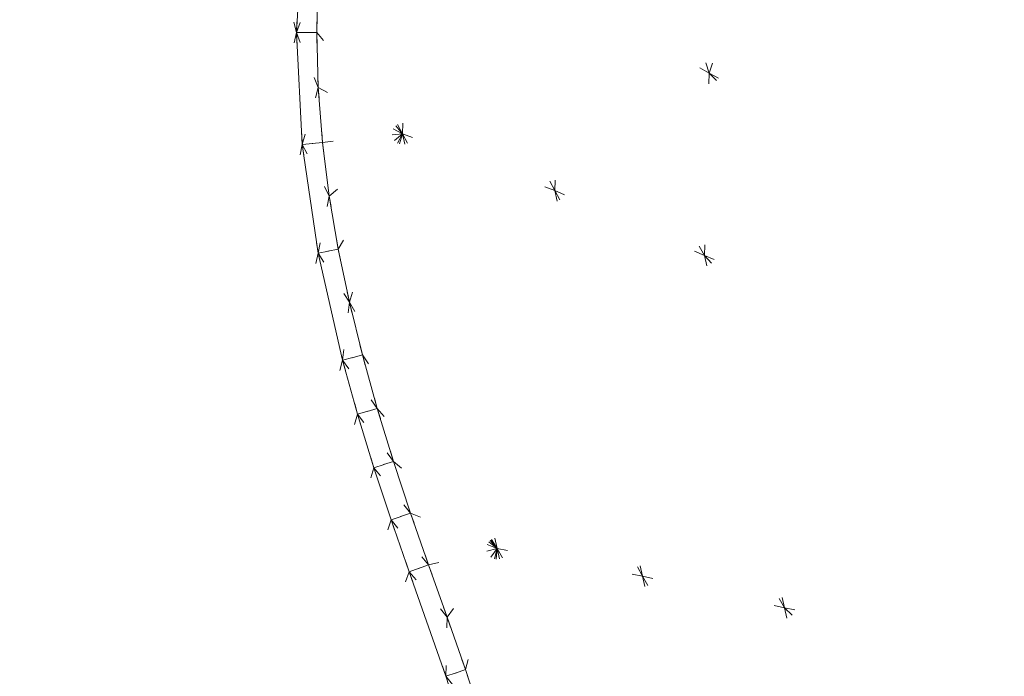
# Model space of a CAD drawing. Header units: millimetres. Extents: x 1700 to 4670, y 990 to 3874.
# Tile 30 of 110: x 3131.51 to 3140.78, y 1838.03 to 1844.21. Entities that reach past the tile are written whole.
import ezdxf

# ---------------------------------------------------------------- set-up
doc = ezdxf.new("R2010")
doc.units = ezdxf.units.MM
doc.linetypes.add('Wipeout_Contour', pattern=[1000, 0, -1000])
doc.layers.add('Nowe_320-W Umeblowanie', color=252, linetype='Continuous')
doc.layers.add('Nowe_320-W Umeblowanie_Nr_pióra__2', color=252, linetype='Continuous', lineweight=13)

msp = doc.modelspace()

# ---------------------------------------------------------------- linework, layer by layer
at = {"layer": 'Nowe_320-W Umeblowanie', "color": 252, "linetype": 'Wipeout_Contour', "lineweight": 0, "ltscale": 44097.401712}
for p, q in [((3130.8169, 1858.4068), (3134.1114, 1844.0898)), ((3134.1114, 1844.0898), (3134.1735, 1845.1442))]:
    msp.add_line(p, q, dxfattribs=at)
at = {"layer": 'Nowe_320-W Umeblowanie', "color": 252, "linetype": 'Wipeout_Contour', "lineweight": 0, "ltscale": 44190.696752}
for p, q in [((3134.1114, 1844.0898), (3130.8169, 1858.4068)), ((3130.8169, 1827.4147), (3134.1114, 1844.0898))]:
    msp.add_line(p, q, dxfattribs=at)
at = {"layer": 'Nowe_320-W Umeblowanie', "color": 252, "linetype": 'Wipeout_Contour', "lineweight": 0, "ltscale": 44280.282024}
for p, q in [((3137.9998, 1843.7081), (3137.1858, 1846.191)), ((3136.5926, 1844.4804), (3137.9998, 1843.7081))]:
    msp.add_line(p, q, dxfattribs=at)
at = {"layer": 'Nowe_320-W Umeblowanie', "color": 252, "linetype": 'Wipeout_Contour', "lineweight": 0, "ltscale": 44289.382592}
for p, q in [((3137.1858, 1846.191), (3137.9998, 1843.7081)), ((3137.9998, 1843.7081), (3138.5443, 1845.2704))]:
    msp.add_line(p, q, dxfattribs=at)
at = {"layer": 'Nowe_320-W Umeblowanie', "color": 252, "linetype": 'Wipeout_Contour', "lineweight": 0, "ltscale": 44345.159359}
for p, q in [((3138.5443, 1845.2704), (3137.9998, 1843.7081)), ((3140.9842, 1842.1236), (3138.5443, 1845.2704)), ((3137.9998, 1843.7081), (3140.9842, 1842.1236))]:
    msp.add_line(p, q, dxfattribs=at)
at = {"layer": 'Nowe_320-W Umeblowanie', "color": 252, "linetype": 'Wipeout_Contour', "lineweight": 0, "ltscale": 44372.403167}
for p, q in [((3141.4039, 1843.389), (3138.5443, 1845.2704)), ((3138.5443, 1845.2704), (3140.9842, 1842.1236))]:
    msp.add_line(p, q, dxfattribs=at)
at = {"layer": 'Nowe_320-W Umeblowanie', "color": 252, "linetype": 'Wipeout_Contour', "lineweight": 0, "ltscale": 44334.380002}
msp.add_line((3138.5443, 1845.2704), (3141.4039, 1843.389), dxfattribs=at)
at = {"layer": 'Nowe_320-W Umeblowanie', "color": 252, "linetype": 'Wipeout_Contour', "lineweight": 0, "ltscale": 44214.935971}
for p, q in [((3134.1735, 1845.1444), (3134.1114, 1844.09)), ((3134.1114, 1844.09), (3134.3173, 1844.6072))]:
    msp.add_line(p, q, dxfattribs=at)
at = {"layer": 'Nowe_320-W Umeblowanie', "color": 252, "linetype": 'Wipeout_Contour', "lineweight": 0, "ltscale": 44266.659127}
for p, q in [((3135.1919, 1845.1594), (3135.1123, 1843.1361)), ((3136.5465, 1842.6003), (3135.1919, 1845.1594)), ((3135.1123, 1843.1361), (3136.5465, 1842.6003))]:
    msp.add_line(p, q, dxfattribs=at)
at = {"layer": 'Nowe_320-W Umeblowanie', "color": 252, "linetype": 'Wipeout_Contour', "lineweight": 0, "ltscale": 44235.683166}
for p, q in [((3135.1123, 1843.1361), (3135.1919, 1845.1594)), ((3134.3173, 1844.6072), (3135.1123, 1843.1361))]:
    msp.add_line(p, q, dxfattribs=at)
at = {"layer": 'Nowe_320-W Umeblowanie', "color": 252, "linetype": 'Wipeout_Contour', "lineweight": 0, "ltscale": 44267.84603}
for p, q in [((3135.1919, 1845.1594), (3136.5465, 1842.6003)), ((3136.5465, 1842.6003), (3136.5926, 1844.4804))]:
    msp.add_line(p, q, dxfattribs=at)
at = {"layer": 'Nowe_320-W Umeblowanie', "color": 252, "linetype": 'Wipeout_Contour', "lineweight": 0, "ltscale": 44222.732886}
for p, q in [((3134.3173, 1844.6072), (3134.1114, 1844.09)), ((3134.3032, 1844.0902), (3134.3173, 1844.6072)), ((3134.1114, 1844.09), (3134.3032, 1844.0902))]:
    msp.add_line(p, q, dxfattribs=at)
at = {"layer": 'Nowe_320-W Umeblowanie', "color": 252, "linetype": 'Wipeout_Contour', "lineweight": 0, "ltscale": 44236.806092}
for p, q in [((3134.3173, 1844.6072), (3134.3032, 1844.0902)), ((3135.1123, 1843.1361), (3134.3173, 1844.6072)), ((3134.3032, 1844.0902), (3135.1123, 1843.1361))]:
    msp.add_line(p, q, dxfattribs=at)
at = {"layer": 'Nowe_320-W Umeblowanie', "color": 252, "linetype": 'Wipeout_Contour', "lineweight": 0, "ltscale": 44310.560057}
for p, q in [((3136.5926, 1844.4804), (3136.5465, 1842.6003)), ((3137.9559, 1841.9902), (3136.5926, 1844.4804)), ((3136.5465, 1842.6003), (3137.9559, 1841.9902))]:
    msp.add_line(p, q, dxfattribs=at)
at = {"layer": 'Nowe_320-W Umeblowanie', "color": 252, "linetype": 'Wipeout_Contour', "lineweight": 0, "ltscale": 44313.148232}
for p, q in [((3136.5926, 1844.4804), (3137.9559, 1841.9902)), ((3137.9998, 1843.7081), (3136.5926, 1844.4804)), ((3137.9559, 1841.9902), (3137.9998, 1843.7081))]:
    msp.add_line(p, q, dxfattribs=at)
at = {"layer": 'Nowe_320-W Umeblowanie', "color": 252, "linetype": 'Wipeout_Contour', "lineweight": 0, "ltscale": 44316.271995}
for p, q in [((3134.1114, 1844.0898), (3130.8169, 1827.4147)), ((3134.1672, 1843.0348), (3134.1114, 1844.0898)), ((3130.8169, 1827.4147), (3134.1672, 1843.0348))]:
    msp.add_line(p, q, dxfattribs=at)
at = {"layer": 'Nowe_320-W Umeblowanie', "color": 252, "linetype": 'Wipeout_Contour', "lineweight": 0, "ltscale": 44228.924017}
for p, q in [((3134.3032, 1844.0902), (3134.1114, 1844.09)), ((3134.1114, 1844.09), (3134.3177, 1843.5721)), ((3134.3177, 1843.5721), (3134.3032, 1844.0902))]:
    msp.add_line(p, q, dxfattribs=at)
at = {"layer": 'Nowe_320-W Umeblowanie', "color": 252, "linetype": 'Wipeout_Contour', "lineweight": 0, "ltscale": 44235.706149}
for p, q in [((3134.1114, 1844.09), (3134.1672, 1843.0351)), ((3134.3177, 1843.5721), (3134.1114, 1844.09)), ((3134.1672, 1843.0351), (3134.3177, 1843.5721))]:
    msp.add_line(p, q, dxfattribs=at)
at = {"layer": 'Nowe_320-W Umeblowanie', "color": 252, "linetype": 'Wipeout_Contour', "lineweight": 0, "ltscale": 44243.783359}
for p, q in [((3134.3032, 1844.0902), (3134.3177, 1843.5721)), ((3135.1123, 1843.1361), (3134.3032, 1844.0902)), ((3134.3177, 1843.5721), (3135.1123, 1843.1361))]:
    msp.add_line(p, q, dxfattribs=at)
at = {"layer": 'Nowe_320-W Umeblowanie', "color": 252, "linetype": 'Wipeout_Contour', "lineweight": 0, "ltscale": 44371.547781}
for p, q in [((3137.9998, 1843.7081), (3137.9559, 1841.9902)), ((3140.9607, 1840.7395), (3137.9998, 1843.7081)), ((3137.9559, 1841.9902), (3140.9607, 1840.7395))]:
    msp.add_line(p, q, dxfattribs=at)
at = {"layer": 'Nowe_320-W Umeblowanie', "color": 252, "linetype": 'Wipeout_Contour', "lineweight": 0, "ltscale": 44392.637248}
for p, q in [((3140.9842, 1842.1236), (3137.9998, 1843.7081)), ((3137.9998, 1843.7081), (3140.9607, 1840.7395))]:
    msp.add_line(p, q, dxfattribs=at)
at = {"layer": 'Nowe_320-W Umeblowanie', "color": 252, "linetype": 'Wipeout_Contour', "lineweight": 0, "ltscale": 44244.336745}
for p, q in [((3134.3177, 1843.5721), (3134.1672, 1843.0351)), ((3134.3585, 1843.0546), (3134.3177, 1843.5721)), ((3134.1672, 1843.0351), (3134.3585, 1843.0546))]:
    msp.add_line(p, q, dxfattribs=at)
at = {"layer": 'Nowe_320-W Umeblowanie', "color": 252, "linetype": 'Wipeout_Contour', "lineweight": 0, "ltscale": 44251.224339}
for p, q in [((3134.3177, 1843.5721), (3134.3585, 1843.0546)), ((3135.1123, 1843.1361), (3134.3177, 1843.5721)), ((3134.3585, 1843.0546), (3135.1123, 1843.1361))]:
    msp.add_line(p, q, dxfattribs=at)
at = {"layer": 'Nowe_320-W Umeblowanie', "color": 252, "linetype": 'Wipeout_Contour', "lineweight": 0, "ltscale": 44258.280944}
for p, q in [((3135.1123, 1843.1361), (3134.3585, 1843.0546)), ((3134.4218, 1842.5499), (3135.1123, 1843.1361)), ((3134.3585, 1843.0546), (3134.4218, 1842.5499))]:
    msp.add_line(p, q, dxfattribs=at)
at = {"layer": 'Nowe_320-W Umeblowanie', "color": 252, "linetype": 'Wipeout_Contour', "lineweight": 0, "ltscale": 44266.293744}
for p, q in [((3135.1123, 1843.1361), (3134.4218, 1842.5499)), ((3134.5067, 1842.0477), (3135.1123, 1843.1361)), ((3134.4218, 1842.5499), (3134.5067, 1842.0477))]:
    msp.add_line(p, q, dxfattribs=at)
at = {"layer": 'Nowe_320-W Umeblowanie', "color": 252, "linetype": 'Wipeout_Contour', "lineweight": 0, "ltscale": 44274.406035}
for p, q in [((3135.1123, 1843.1361), (3134.5067, 1842.0477)), ((3134.6113, 1841.5484), (3135.1123, 1843.1361)), ((3134.5067, 1842.0477), (3134.6113, 1841.5484))]:
    msp.add_line(p, q, dxfattribs=at)
at = {"layer": 'Nowe_320-W Umeblowanie', "color": 252, "linetype": 'Wipeout_Contour', "lineweight": 0, "ltscale": 44303.966604}
for p, q in [((3135.1123, 1843.1361), (3134.6113, 1841.5484)), ((3136.003, 1839.2286), (3135.1123, 1843.1361)), ((3134.6113, 1841.5484), (3136.003, 1839.2286))]:
    msp.add_line(p, q, dxfattribs=at)
at = {"layer": 'Nowe_320-W Umeblowanie', "color": 252, "linetype": 'Wipeout_Contour', "lineweight": 0, "ltscale": 44342.072887}
for p, q in [((3137.3723, 1838.9675), (3135.1123, 1843.1361)), ((3135.1123, 1843.1361), (3136.003, 1839.2286)), ((3136.003, 1839.2286), (3137.3723, 1838.9675))]:
    msp.add_line(p, q, dxfattribs=at)
at = {"layer": 'Nowe_320-W Umeblowanie', "color": 252, "linetype": 'Wipeout_Contour', "lineweight": 0, "ltscale": 44323.105193}
for p, q in [((3136.5465, 1842.6003), (3135.1123, 1843.1361)), ((3135.1123, 1843.1361), (3137.3723, 1838.9675)), ((3137.3723, 1838.9675), (3136.5465, 1842.6003))]:
    msp.add_line(p, q, dxfattribs=at)
at = {"layer": 'Nowe_320-W Umeblowanie', "color": 252, "linetype": 'Wipeout_Contour', "lineweight": 0, "ltscale": 44251.297812}
for p, q in [((3134.3585, 1843.0546), (3134.1672, 1843.0351)), ((3134.4218, 1842.5499), (3134.3585, 1843.0546)), ((3134.1672, 1843.0351), (3134.4218, 1842.5499))]:
    msp.add_line(p, q, dxfattribs=at)
at = {"layer": 'Nowe_320-W Umeblowanie', "color": 252, "linetype": 'Wipeout_Contour', "lineweight": 0, "ltscale": 44331.593514}
for p, q in [((3134.1672, 1843.0348), (3130.8169, 1827.4147)), ((3134.3172, 1842.0115), (3134.1672, 1843.0348)), ((3130.8169, 1827.4147), (3134.3172, 1842.0115))]:
    msp.add_line(p, q, dxfattribs=at)
at = {"layer": 'Nowe_320-W Umeblowanie', "color": 252, "linetype": 'Wipeout_Contour', "lineweight": 0, "ltscale": 44258.30326}
for p, q in [((3134.4218, 1842.5499), (3134.1672, 1843.0351)), ((3134.1672, 1843.0351), (3134.3172, 1842.0118)), ((3134.3172, 1842.0118), (3134.4218, 1842.5499))]:
    msp.add_line(p, q, dxfattribs=at)
at = {"layer": 'Nowe_320-W Umeblowanie', "color": 252, "linetype": 'Wipeout_Contour', "lineweight": 0, "ltscale": 44380.342584}
for p, q in [((3136.5465, 1842.6003), (3137.3723, 1838.9675)), ((3138.7096, 1838.6708), (3136.5465, 1842.6003)), ((3137.3723, 1838.9675), (3138.7096, 1838.6708))]:
    msp.add_line(p, q, dxfattribs=at)
at = {"layer": 'Nowe_320-W Umeblowanie', "color": 252, "linetype": 'Wipeout_Contour', "lineweight": 0, "ltscale": 44364.001764}
for p, q in [((3136.5465, 1842.6003), (3138.7096, 1838.6708)), ((3137.9559, 1841.9902), (3136.5465, 1842.6003)), ((3138.7096, 1838.6708), (3137.9559, 1841.9902))]:
    msp.add_line(p, q, dxfattribs=at)
at = {"layer": 'Nowe_320-W Umeblowanie', "color": 252, "linetype": 'Wipeout_Contour', "lineweight": 0, "ltscale": 44267.717318}
for p, q in [((3134.4218, 1842.5499), (3134.3172, 1842.0118)), ((3134.5067, 1842.0477), (3134.4218, 1842.5499)), ((3134.3172, 1842.0118), (3134.5067, 1842.0477))]:
    msp.add_line(p, q, dxfattribs=at)
at = {"layer": 'Nowe_320-W Umeblowanie', "color": 252, "linetype": 'Wipeout_Contour', "lineweight": 0, "ltscale": 44275.129945}
for p, q in [((3134.5067, 1842.0477), (3134.3172, 1842.0118)), ((3134.6113, 1841.5484), (3134.5067, 1842.0477)), ((3134.3172, 1842.0118), (3134.6113, 1841.5484))]:
    msp.add_line(p, q, dxfattribs=at)
at = {"layer": 'Nowe_320-W Umeblowanie', "color": 252, "linetype": 'Wipeout_Contour', "lineweight": 0, "ltscale": 44347.90889}
for p, q in [((3134.3172, 1842.0115), (3130.8169, 1827.4147)), ((3134.5464, 1841.0029), (3134.3172, 1842.0115)), ((3130.8169, 1827.4147), (3134.5464, 1841.0029))]:
    msp.add_line(p, q, dxfattribs=at)
at = {"layer": 'Nowe_320-W Umeblowanie', "color": 252, "linetype": 'Wipeout_Contour', "lineweight": 0, "ltscale": 44282.502437}
for p, q in [((3134.6113, 1841.5484), (3134.3172, 1842.0118)), ((3134.3172, 1842.0118), (3134.5464, 1841.0032)), ((3134.5464, 1841.0032), (3134.6113, 1841.5484))]:
    msp.add_line(p, q, dxfattribs=at)
at = {"layer": 'Nowe_320-W Umeblowanie', "color": 252, "linetype": 'Wipeout_Contour', "lineweight": 0, "ltscale": 44432.4354}
for p, q in [((3137.9559, 1841.9902), (3138.7096, 1838.6708)), ((3141.5647, 1838.0635), (3137.9559, 1841.9902)), ((3138.7096, 1838.6708), (3141.5647, 1838.0635))]:
    msp.add_line(p, q, dxfattribs=at)
at = {"layer": 'Nowe_320-W Umeblowanie', "color": 252, "linetype": 'Wipeout_Contour', "lineweight": 0, "ltscale": 44434.821674}
for p, q in [((3140.9607, 1840.7395), (3137.9559, 1841.9902)), ((3137.9559, 1841.9902), (3141.5647, 1838.0635))]:
    msp.add_line(p, q, dxfattribs=at)
at = {"layer": 'Nowe_320-W Umeblowanie', "color": 252, "linetype": 'Wipeout_Contour', "lineweight": 0, "ltscale": 44292.598931}
for p, q in [((3134.6113, 1841.5484), (3134.5464, 1841.0032)), ((3134.7334, 1841.0523), (3134.6113, 1841.5484)), ((3134.5464, 1841.0032), (3134.7334, 1841.0523))]:
    msp.add_line(p, q, dxfattribs=at)
at = {"layer": 'Nowe_320-W Umeblowanie', "color": 252, "linetype": 'Wipeout_Contour', "lineweight": 0, "ltscale": 44315.000622}
for p, q in [((3134.6113, 1841.5484), (3134.7334, 1841.0523)), ((3136.003, 1839.2286), (3134.6113, 1841.5484)), ((3134.7334, 1841.0523), (3136.003, 1839.2286))]:
    msp.add_line(p, q, dxfattribs=at)
at = {"layer": 'Nowe_320-W Umeblowanie', "color": 252, "linetype": 'Wipeout_Contour', "lineweight": 0, "ltscale": 44360.696115}
for p, q in [((3134.5464, 1841.0029), (3130.8169, 1827.4147)), ((3134.6879, 1840.4947), (3134.5464, 1841.0029)), ((3130.8169, 1827.4147), (3134.6879, 1840.4947))]:
    msp.add_line(p, q, dxfattribs=at)
at = {"layer": 'Nowe_320-W Umeblowanie', "color": 252, "linetype": 'Wipeout_Contour', "lineweight": 0, "ltscale": 44300.476589}
for p, q in [((3134.7334, 1841.0523), (3134.5464, 1841.0032)), ((3134.5464, 1841.0032), (3134.8736, 1840.5494)), ((3134.8736, 1840.5494), (3134.7334, 1841.0523))]:
    msp.add_line(p, q, dxfattribs=at)
at = {"layer": 'Nowe_320-W Umeblowanie', "color": 252, "linetype": 'Wipeout_Contour', "lineweight": 0, "ltscale": 44304.460598}
for p, q in [((3134.5464, 1841.0032), (3134.6879, 1840.4949)), ((3134.8736, 1840.5494), (3134.5464, 1841.0032)), ((3134.6879, 1840.4949), (3134.8736, 1840.5494))]:
    msp.add_line(p, q, dxfattribs=at)
at = {"layer": 'Nowe_320-W Umeblowanie', "color": 252, "linetype": 'Wipeout_Contour', "lineweight": 0, "ltscale": 44323.608679}
for p, q in [((3136.003, 1839.2286), (3134.7334, 1841.0523)), ((3134.7334, 1841.0523), (3134.8736, 1840.5494)), ((3134.8736, 1840.5494), (3136.003, 1839.2286))]:
    msp.add_line(p, q, dxfattribs=at)
at = {"layer": 'Nowe_320-W Umeblowanie', "color": 252, "linetype": 'Wipeout_Contour', "lineweight": 0, "ltscale": 44313.776564}
for p, q in [((3134.8736, 1840.5494), (3134.6879, 1840.4949)), ((3135.0272, 1840.0494), (3134.8736, 1840.5494)), ((3134.6879, 1840.4949), (3135.0272, 1840.0494))]:
    msp.add_line(p, q, dxfattribs=at)
at = {"layer": 'Nowe_320-W Umeblowanie', "color": 252, "linetype": 'Wipeout_Contour', "lineweight": 0, "ltscale": 44332.503956}
for p, q in [((3134.8736, 1840.5494), (3135.0272, 1840.0494)), ((3136.003, 1839.2286), (3134.8736, 1840.5494)), ((3135.0272, 1840.0494), (3136.003, 1839.2286))]:
    msp.add_line(p, q, dxfattribs=at)
at = {"layer": 'Nowe_320-W Umeblowanie', "color": 252, "linetype": 'Wipeout_Contour', "lineweight": 0, "ltscale": 44369.628366}
for p, q in [((3134.6879, 1840.4947), (3130.8169, 1827.4147)), ((3134.8426, 1839.9902), (3134.6879, 1840.4947)), ((3130.8169, 1827.4147), (3134.8426, 1839.9902))]:
    msp.add_line(p, q, dxfattribs=at)
at = {"layer": 'Nowe_320-W Umeblowanie', "color": 252, "linetype": 'Wipeout_Contour', "lineweight": 0, "ltscale": 44317.830546}
for p, q in [((3134.6879, 1840.4949), (3134.8426, 1839.9905)), ((3135.0272, 1840.0494), (3134.6879, 1840.4949)), ((3134.8426, 1839.9905), (3135.0272, 1840.0494))]:
    msp.add_line(p, q, dxfattribs=at)
at = {"layer": 'Nowe_320-W Umeblowanie', "color": 252, "linetype": 'Wipeout_Contour', "lineweight": 0, "ltscale": 44378.603521}
for p, q in [((3134.8426, 1839.9902), (3130.8169, 1827.4147)), ((3135.0048, 1839.4988), (3134.8426, 1839.9902)), ((3130.8169, 1827.4147), (3135.0048, 1839.4988))]:
    msp.add_line(p, q, dxfattribs=at)
at = {"layer": 'Nowe_320-W Umeblowanie', "color": 252, "linetype": 'Wipeout_Contour', "lineweight": 0, "ltscale": 44327.201087}
for p, q in [((3135.0272, 1840.0494), (3134.8426, 1839.9905)), ((3134.8426, 1839.9905), (3135.1883, 1839.5615)), ((3135.1883, 1839.5615), (3135.0272, 1840.0494))]:
    msp.add_line(p, q, dxfattribs=at)
at = {"layer": 'Nowe_320-W Umeblowanie', "color": 252, "linetype": 'Wipeout_Contour', "lineweight": 0, "ltscale": 44331.229526}
for p, q in [((3134.8426, 1839.9905), (3135.0048, 1839.4991)), ((3135.1883, 1839.5615), (3134.8426, 1839.9905)), ((3135.0048, 1839.4991), (3135.1883, 1839.5615))]:
    msp.add_line(p, q, dxfattribs=at)
at = {"layer": 'Nowe_320-W Umeblowanie', "color": 252, "linetype": 'Wipeout_Contour', "lineweight": 0, "ltscale": 44341.530269}
for p, q in [((3135.0272, 1840.0494), (3135.1883, 1839.5615)), ((3136.003, 1839.2286), (3135.0272, 1840.0494)), ((3135.1883, 1839.5615), (3136.003, 1839.2286))]:
    msp.add_line(p, q, dxfattribs=at)
at = {"layer": 'Nowe_320-W Umeblowanie', "color": 252, "linetype": 'Wipeout_Contour', "lineweight": 0, "ltscale": 44340.623951}
for p, q in [((3135.1883, 1839.5615), (3135.0048, 1839.4991)), ((3135.3577, 1839.075), (3135.1883, 1839.5615)), ((3135.0048, 1839.4991), (3135.3577, 1839.075))]:
    msp.add_line(p, q, dxfattribs=at)
at = {"layer": 'Nowe_320-W Umeblowanie', "color": 252, "linetype": 'Wipeout_Contour', "lineweight": 0, "ltscale": 44350.492518}
for p, q in [((3135.1883, 1839.5615), (3135.3577, 1839.075)), ((3136.003, 1839.2286), (3135.1883, 1839.5615)), ((3135.3577, 1839.075), (3136.003, 1839.2286))]:
    msp.add_line(p, q, dxfattribs=at)
at = {"layer": 'Nowe_320-W Umeblowanie', "color": 252, "linetype": 'Wipeout_Contour', "lineweight": 0, "ltscale": 44387.591073}
for p, q in [((3135.0048, 1839.4988), (3130.8169, 1827.4147)), ((3135.1748, 1839.01), (3135.0048, 1839.4988)), ((3130.8169, 1827.4147), (3135.1748, 1839.01))]:
    msp.add_line(p, q, dxfattribs=at)
at = {"layer": 'Nowe_320-W Umeblowanie', "color": 252, "linetype": 'Wipeout_Contour', "lineweight": 0, "ltscale": 44344.696812}
for p, q in [((3135.3577, 1839.075), (3135.0048, 1839.4991)), ((3135.0048, 1839.4991), (3135.1748, 1839.0103)), ((3135.1748, 1839.0103), (3135.3577, 1839.075))]:
    msp.add_line(p, q, dxfattribs=at)
at = {"layer": 'Nowe_320-W Umeblowanie', "color": 252, "linetype": 'Wipeout_Contour', "lineweight": 0, "ltscale": 44359.212839}
for p, q in [((3136.003, 1839.2286), (3135.3577, 1839.075)), ((3135.5325, 1838.5832), (3136.003, 1839.2286)), ((3135.3577, 1839.075), (3135.5325, 1838.5832))]:
    msp.add_line(p, q, dxfattribs=at)
at = {"layer": 'Nowe_320-W Umeblowanie', "color": 252, "linetype": 'Wipeout_Contour', "lineweight": 0, "ltscale": 44368.504708}
for p, q in [((3136.003, 1839.2286), (3135.5325, 1838.5832)), ((3135.705, 1838.0879), (3136.003, 1839.2286)), ((3135.5325, 1838.5832), (3135.705, 1838.0879))]:
    msp.add_line(p, q, dxfattribs=at)
at = {"layer": 'Nowe_320-W Umeblowanie', "color": 252, "linetype": 'Wipeout_Contour', "lineweight": 0, "ltscale": 44377.578937}
for p, q in [((3136.003, 1839.2286), (3135.705, 1838.0879)), ((3135.8685, 1837.5867), (3136.003, 1839.2286)), ((3135.705, 1838.0879), (3135.8685, 1837.5867))]:
    msp.add_line(p, q, dxfattribs=at)
at = {"layer": 'Nowe_320-W Umeblowanie', "color": 252, "linetype": 'Wipeout_Contour', "lineweight": 0, "ltscale": 44405.292223}
for p, q in [((3136.003, 1839.2286), (3135.8685, 1837.5867)), ((3136.9605, 1835.348), (3136.003, 1839.2286))]:
    msp.add_line(p, q, dxfattribs=at)
at = {"layer": 'Nowe_320-W Umeblowanie', "color": 252, "linetype": 'Wipeout_Contour', "lineweight": 0, "ltscale": 44437.970233}
for p, q in [((3138.2425, 1835.3616), (3136.003, 1839.2286)), ((3136.003, 1839.2286), (3136.9605, 1835.348))]:
    msp.add_line(p, q, dxfattribs=at)
at = {"layer": 'Nowe_320-W Umeblowanie', "color": 252, "linetype": 'Wipeout_Contour', "lineweight": 0, "ltscale": 44416.292451}
for p, q in [((3136.003, 1839.2286), (3138.2425, 1835.3616)), ((3137.3723, 1838.9675), (3136.003, 1839.2286)), ((3138.2425, 1835.3616), (3137.3723, 1838.9675))]:
    msp.add_line(p, q, dxfattribs=at)
at = {"layer": 'Nowe_320-W Umeblowanie', "color": 252, "linetype": 'Wipeout_Contour', "lineweight": 0, "ltscale": 44354.209854}
for p, q in [((3135.3577, 1839.075), (3135.1748, 1839.0103)), ((3135.5325, 1838.5832), (3135.3577, 1839.075)), ((3135.1748, 1839.0103), (3135.5325, 1838.5832))]:
    msp.add_line(p, q, dxfattribs=at)
at = {"layer": 'Nowe_320-W Umeblowanie', "color": 252, "linetype": 'Wipeout_Contour', "lineweight": 0, "ltscale": 44401.286067}
for p, q in [((3135.1748, 1839.01), (3130.8169, 1827.4147)), ((3135.5213, 1838.0252), (3135.1748, 1839.01)), ((3130.8169, 1827.4147), (3135.5213, 1838.0252))]:
    msp.add_line(p, q, dxfattribs=at)
at = {"layer": 'Nowe_320-W Umeblowanie', "color": 252, "linetype": 'Wipeout_Contour', "lineweight": 0, "ltscale": 44362.253684}
for p, q in [((3135.5325, 1838.5832), (3135.1748, 1839.0103)), ((3135.1748, 1839.0103), (3135.5213, 1838.0255)), ((3135.5213, 1838.0255), (3135.5325, 1838.5832))]:
    msp.add_line(p, q, dxfattribs=at)
at = {"layer": 'Nowe_320-W Umeblowanie', "color": 252, "linetype": 'Wipeout_Contour', "lineweight": 0, "ltscale": 44468.831374}
for p, q in [((3139.5065, 1835.3759), (3137.3723, 1838.9675)), ((3137.3723, 1838.9675), (3138.2425, 1835.3616))]:
    msp.add_line(p, q, dxfattribs=at)
at = {"layer": 'Nowe_320-W Umeblowanie', "color": 252, "linetype": 'Wipeout_Contour', "lineweight": 0, "ltscale": 44449.624323}
for p, q in [((3137.3723, 1838.9675), (3139.5065, 1835.3759)), ((3138.7096, 1838.6708), (3137.3723, 1838.9675)), ((3139.5065, 1835.3759), (3138.7096, 1838.6708))]:
    msp.add_line(p, q, dxfattribs=at)
at = {"layer": 'Nowe_320-W Umeblowanie', "color": 252, "linetype": 'Wipeout_Contour', "lineweight": 0, "ltscale": 44373.320349}
for p, q in [((3135.5325, 1838.5832), (3135.5213, 1838.0255)), ((3135.705, 1838.0879), (3135.5325, 1838.5832)), ((3135.5213, 1838.0255), (3135.705, 1838.0879))]:
    msp.add_line(p, q, dxfattribs=at)
at = {"layer": 'Nowe_320-W Umeblowanie', "color": 252, "linetype": 'Wipeout_Contour', "lineweight": 0, "ltscale": 44510.260235}
for p, q in [((3142.199, 1835.4083), (3138.7096, 1838.6708)), ((3138.7096, 1838.6708), (3139.5065, 1835.3759))]:
    msp.add_line(p, q, dxfattribs=at)
at = {"layer": 'Nowe_320-W Umeblowanie', "color": 252, "linetype": 'Wipeout_Contour', "lineweight": 0, "ltscale": 44506.907509}
for p, q in [((3141.5647, 1838.0635), (3138.7096, 1838.6708)), ((3138.7096, 1838.6708), (3142.199, 1835.4083))]:
    msp.add_line(p, q, dxfattribs=at)
at = {"layer": 'Nowe_320-W Umeblowanie', "color": 252, "linetype": 'Wipeout_Contour', "lineweight": 0, "ltscale": 44381.58841}
for p, q in [((3135.705, 1838.0879), (3135.5213, 1838.0255)), ((3135.8685, 1837.5867), (3135.705, 1838.0879)), ((3135.5213, 1838.0255), (3135.8685, 1837.5867))]:
    msp.add_line(p, q, dxfattribs=at)
at = {"layer": 'Nowe_320-W Umeblowanie', "color": 252, "linetype": 'Wipeout_Contour', "lineweight": 0, "ltscale": 44389.487541}
for p, q in [((3135.8685, 1837.5867), (3135.5213, 1838.0255)), ((3135.5213, 1838.0255), (3135.8281, 1837.0278))]:
    msp.add_line(p, q, dxfattribs=at)
at = {"layer": 'Nowe_320-W Umeblowanie_Nr_pióra__2', "color": 252, "linetype": 'Continuous', "lineweight": 13}
for p, q in [((3134.1735, 1845.1442), (3134.1114, 1844.0898)), ((3134.1735, 1845.1442), (3134.1114, 1844.0898)), ((3134.3173, 1844.6072), (3134.3032, 1844.0902)), ((3134.3173, 1844.6072), (3134.3032, 1844.0902)), ((3134.1114, 1844.0898), (3134.1672, 1843.0348)), ((3134.1114, 1844.0898), (3134.1672, 1843.0348)), ((3134.1115, 1844.0898), (3134.1115, 1844.0899)), ((3134.1115, 1844.0898), (3134.1115, 1844.0899)), ((3134.3032, 1844.0902), (3134.3177, 1843.5721)), ((3134.3032, 1844.0902), (3134.3177, 1843.5721)), ((3134.3177, 1843.5721), (3134.3585, 1843.0546)), ((3134.3177, 1843.5721), (3134.3585, 1843.0546)), ((3134.3585, 1843.0546), (3134.4218, 1842.5499)), ((3134.3585, 1843.0546), (3134.4218, 1842.5499)), ((3134.1673, 1843.0348), (3134.1672, 1843.0351)), ((3134.1673, 1843.0348), (3134.1672, 1843.0351)), ((3134.1672, 1843.0348), (3134.3172, 1842.0115)), ((3134.1672, 1843.0348), (3134.3172, 1842.0115)), ((3134.4218, 1842.5499), (3134.5067, 1842.0477)), ((3134.4218, 1842.5499), (3134.5067, 1842.0477)), ((3134.5067, 1842.0477), (3134.6113, 1841.5484)), ((3134.5067, 1842.0477), (3134.6113, 1841.5484)), ((3134.3173, 1842.0115), (3134.3172, 1842.0118)), ((3134.3173, 1842.0115), (3134.3172, 1842.0118)), ((3134.3172, 1842.0115), (3134.5464, 1841.0029)), ((3134.3172, 1842.0115), (3134.5464, 1841.0029)), ((3134.6113, 1841.5484), (3134.7334, 1841.0523)), ((3134.6113, 1841.5484), (3134.7334, 1841.0523)), ((3134.5465, 1841.0029), (3134.5464, 1841.0032)), ((3134.5465, 1841.0029), (3134.5464, 1841.0032)), ((3134.5464, 1841.0029), (3134.6879, 1840.4947)), ((3134.5464, 1841.0029), (3134.6879, 1840.4947)), ((3134.7334, 1841.0523), (3134.8736, 1840.5494)), ((3134.7334, 1841.0523), (3134.8736, 1840.5494)), ((3134.8736, 1840.5494), (3135.0272, 1840.0494)), ((3134.8736, 1840.5494), (3135.0272, 1840.0494)), ((3134.688, 1840.4947), (3134.6879, 1840.4949)), ((3134.688, 1840.4947), (3134.6879, 1840.4949)), ((3134.6879, 1840.4947), (3134.8426, 1839.9902)), ((3134.6879, 1840.4947), (3134.8426, 1839.9902)), ((3134.8427, 1839.9902), (3134.8426, 1839.9905)), ((3134.8427, 1839.9902), (3134.8426, 1839.9905)), ((3134.8426, 1839.9902), (3135.0048, 1839.4988)), ((3134.8426, 1839.9902), (3135.0048, 1839.4988)), ((3135.0272, 1840.0494), (3135.1883, 1839.5615)), ((3135.0272, 1840.0494), (3135.1883, 1839.5615)), ((3135.1883, 1839.5615), (3135.3577, 1839.075)), ((3135.1883, 1839.5615), (3135.3577, 1839.075)), ((3135.0049, 1839.4988), (3135.0048, 1839.4991)), ((3135.0049, 1839.4988), (3135.0048, 1839.4991)), ((3135.0048, 1839.4988), (3135.1748, 1839.01)), ((3135.0048, 1839.4988), (3135.1748, 1839.01)), ((3135.3577, 1839.075), (3135.5325, 1838.5832)), ((3135.3577, 1839.075), (3135.5325, 1838.5832)), ((3135.1749, 1839.01), (3135.1748, 1839.0103)), ((3135.1749, 1839.01), (3135.1748, 1839.0103)), ((3135.1748, 1839.01), (3135.5213, 1838.0252)), ((3135.1748, 1839.01), (3135.5213, 1838.0252)), ((3135.5325, 1838.5832), (3135.705, 1838.0879)), ((3135.5325, 1838.5832), (3135.705, 1838.0879)), ((3135.705, 1838.0879), (3135.8685, 1837.5867)), ((3135.705, 1838.0879), (3135.8685, 1837.5867)), ((3135.5214, 1838.0252), (3135.5213, 1838.0255)), ((3135.5214, 1838.0252), (3135.5213, 1838.0255))]:
    msp.add_line(p, q, dxfattribs=at)

doc.saveas('drawing.dxf')
